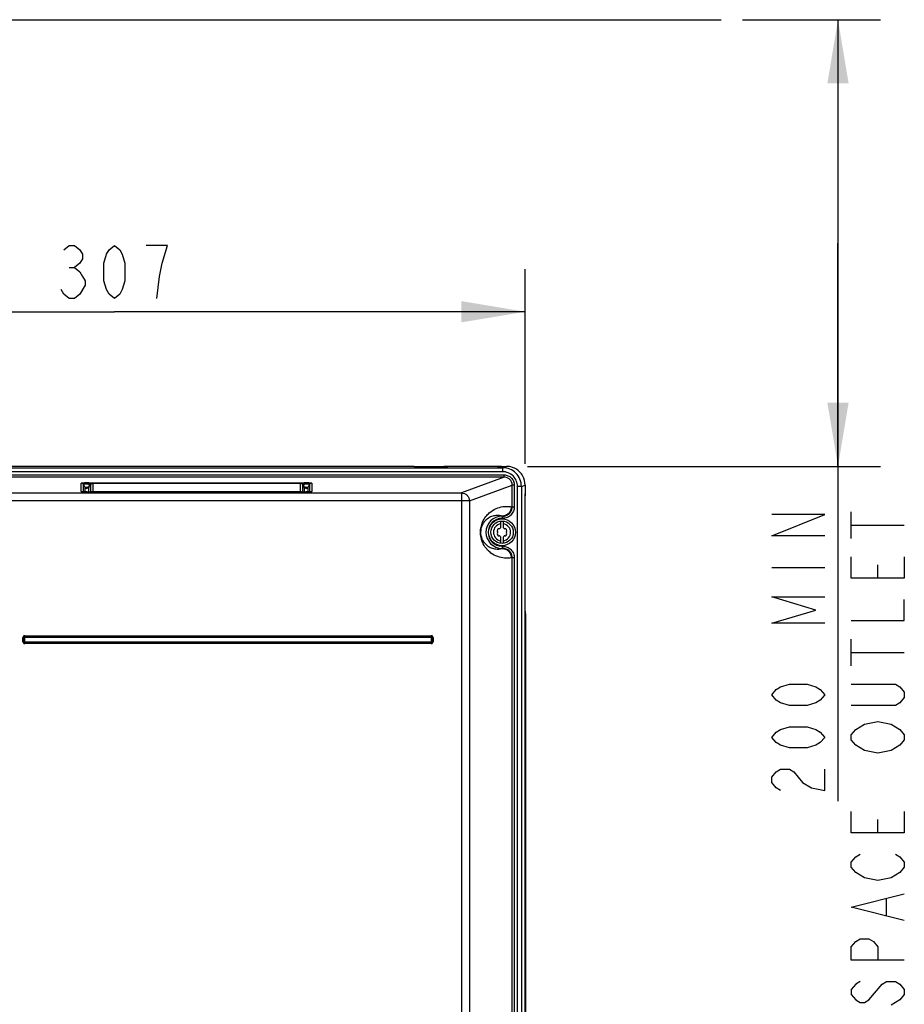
# Model space of a CAD drawing. Header units: inches. Extents: x 0 to 117, y 0 to 83.
# Tile 23 of 86: x 21 to 34, y 49 to 64. Entities that reach past the tile are written whole.
import ezdxf

# ---------------------------------------------------------------- set-up
doc = ezdxf.new("R2010")
doc.units = ezdxf.units.IN
doc.header["$LTSCALE"] = 6.431102
doc.header["$MEASUREMENT"] = 0
doc.layers.get('0').update_dxf_attribs({"linetype": 'CONTINUOUS'})
doc.styles.get("Standard").update_dxf_attribs({"font": 'txt', "width": 0.8})
doc.dimstyles.new('DIMSTYLE_1', dxfattribs={"dimtxt": 0.78125, "dimasz": 0.9375, "dimexe": 0.18, "dimexo": 0.0625, "dimgap": 0.09, "dimtad": 1, "dimdec": 3, "dimzin": 4, "dimdsep": 46, "dimtxsty": 'STANDARD', "dimblk": '_FILLED', "dimblk1": '_FILLED', "dimblk2": '_FILLED', "dimcen": 0.09, "dimadec": 0, "dimazin": 0, "dimtfac": 1, "dimtdec": 3, "dimtofl": 0, "dimtmove": 0, "dimatfit": 3, "dimldrblk": '_FILLED', "dimfxl": 1, "dimtolj": 1, "dimtzin": 4, "dimarcsym": 0})
doc.dimstyles.new('DIMSTYLE_4', dxfattribs={"dimtxt": 0.78125, "dimasz": 0.9375, "dimexe": 0.18, "dimexo": 0.0625, "dimgap": 0.09, "dimtad": 1, "dimdec": 0, "dimzin": 4, "dimdsep": 46, "dimtxsty": 'STANDARD', "dimblk": '_FILLED', "dimblk1": '_FILLED', "dimblk2": '_FILLED', "dimcen": 0.09, "dimadec": 0, "dimazin": 0, "dimtfac": 1, "dimtdec": 0, "dimtofl": 0, "dimtmove": 0, "dimatfit": 3, "dimldrblk": '_FILLED', "dimfxl": 1, "dimtolj": 1, "dimtzin": 4, "dimarcsym": 0})

# ---------------------------------------------------------------- blocks, each defined once
blk = doc.blocks.new('_FILLED')
at = {"color": 0, "linetype": 'BYBLOCK'}
blk.add_solid([(0, 0), (-1, 0.167), (-1, -0.167)], dxfattribs=at)
blk = doc.blocks.new('*D0')
at = {"color": 7, "linetype": 'CONTINUOUS'}
for p, q in [((31.172, 63.733), (32.384, 63.733)), ((32.384, 63.733), (33.204, 63.733)), ((32.579, 63.733), (32.579, 60.444)), ((32.579, 57.155), (32.579, 60.444)), ((32.579, 60.444), (32.579, 52.227)), ((28.008, 57.155), (32.384, 57.155)), ((32.384, 57.155), (33.204, 57.155))]:
    blk.add_line(p, q, dxfattribs=at)
at = {"color": 7, "linetype": 'CONTINUOUS', "xscale": 0.9375, "yscale": 0.9375, "zscale": 0.9375}
for p, rotation in [((32.579, 63.733), 90), ((32.579, 57.155), 270)]:
    blk.add_blockref('_FILLED', p, dxfattribs=dict(at, rotation=rotation))
blk = doc.blocks.new('*D7')
at = {"color": 7, "linetype": 'CONTINUOUS'}
for p, q in [((15.874, 57.193), (15.874, 60.057)), ((27.971, 57.193), (27.971, 60.057)), ((15.874, 59.432), (21.923, 59.432)), ((27.971, 59.432), (21.923, 59.432))]:
    blk.add_line(p, q, dxfattribs=at)
at = {"color": 7, "linetype": 'CONTINUOUS', "xscale": 0.9375, "yscale": 0.9375, "zscale": 0.9375, "rotation": 180}
blk.add_blockref('_FILLED', (15.874, 59.432), dxfattribs=at)
at = {"color": 7, "linetype": 'CONTINUOUS', "xscale": 0.9375, "yscale": 0.9375, "zscale": 0.9375}
blk.add_blockref('_FILLED', (27.971, 59.432), dxfattribs=at)

msp = doc.modelspace()

# ---------------------------------------------------------------- linework, layer by layer
at = {"color": 7, "linetype": 'CONTINUOUS'}
for p, q in [((10.9297, 63.7329), (30.8598, 63.7329)), ((21.2589, 60.0834), (21.337, 60.0834)), ((16.2044, 57.1355), (27.6415, 57.1355)), ((26.3363, 57.1553), (17.5095, 57.1553)), ((26.3363, 57.1553), (26.3532, 57.1553)), ((26.3532, 57.1553), (26.7752, 57.1553)), ((26.7752, 57.1553), (26.7821, 57.1546)), ((26.7784, 57.155), (26.7784, 57.1551)), ((26.7847, 57.1545), (26.7833, 57.1546)), ((26.7862, 57.1544), (26.7847, 57.1545)), ((26.7879, 57.1543), (26.7862, 57.1544)), ((26.7897, 57.1542), (26.7879, 57.1543)), ((26.7917, 57.1541), (26.7897, 57.1542)), ((26.7938, 57.154), (26.7917, 57.1541)), ((26.7973, 57.1539), (26.7938, 57.154)), ((26.8011, 57.1537), (26.7973, 57.1539)), ((26.8052, 57.1536), (26.8011, 57.1537)), ((26.8096, 57.1535), (26.8052, 57.1536)), ((26.8143, 57.1535), (26.8096, 57.1535)), ((26.8193, 57.1534), (26.8143, 57.1535)), ((26.8264, 57.1533), (26.8193, 57.1534)), ((26.8322, 57.1533), (26.8264, 57.1533)), ((26.8322, 57.1533), (26.8322, 57.1533)), ((27.5706, 57.1533), (26.8322, 57.1533)), ((27.5648, 57.1533), (27.5648, 57.1533)), ((27.5766, 57.1534), (27.5706, 57.1533)), ((27.5822, 57.1535), (27.5766, 57.1534)), ((27.5875, 57.1535), (27.5822, 57.1535)), ((27.5925, 57.1537), (27.5875, 57.1535)), ((27.597, 57.1538), (27.5925, 57.1537)), ((27.6001, 57.1539), (27.597, 57.1538)), ((27.6031, 57.154), (27.6001, 57.1539)), ((27.6057, 57.1541), (27.6031, 57.154)), ((27.6082, 57.1542), (27.6057, 57.1541)), ((27.6097, 57.1543), (27.6082, 57.1542)), ((27.6111, 57.1544), (27.6097, 57.1543)), ((27.6124, 57.1545), (27.6111, 57.1544)), ((27.6135, 57.1545), (27.6124, 57.1545)), ((27.6146, 57.1546), (27.6135, 57.1545)), ((27.6156, 57.1547), (27.6146, 57.1546)), ((27.6186, 57.1551), (27.6171, 57.1549)), ((27.6219, 57.1553), (27.6186, 57.1551)), ((27.6219, 57.1553), (27.6955, 57.1553)), ((27.6955, 57.1553), (27.6415, 57.1355)), ((27.6415, 57.0765), (27.6415, 57.1355)), ((16.1838, 57.0288), (27.662, 57.0288)), ((27.662, 56.9973), (16.1838, 56.9973)), ((27.6415, 57.0765), (16.2044, 57.0765)), ((27.662, 56.9973), (27.0332, 56.7648)), ((27.662, 56.9973), (27.662, 57.0288)), ((21.4344, 56.7829), (21.4344, 56.9061)), ((21.4685, 56.7791), (21.4685, 56.8864)), ((21.4685, 56.8864), (21.4899, 56.8483)), ((21.4899, 56.8483), (21.4899, 56.7784)), ((21.5473, 56.9114), (21.5473, 56.8917)), ((21.5473, 56.9114), (24.7197, 56.9114)), ((21.5607, 56.8679), (21.5473, 56.8917)), ((21.5761, 56.8917), (21.5473, 56.8917)), ((21.5487, 56.8477), (21.5488, 56.8479)), ((21.5488, 56.8478), (21.5705, 56.8844)), ((21.5488, 56.7776), (21.5488, 56.8479)), ((21.5702, 56.884), (21.5705, 56.8844)), ((21.5702, 56.884), (21.5702, 56.7776)), ((21.6043, 56.9037), (21.6044, 56.7853)), ((24.6627, 56.9036), (21.6044, 56.9036)), ((24.6628, 56.7776), (24.6627, 56.9036)), ((24.7197, 56.8917), (24.691, 56.8917)), ((24.6966, 56.8844), (24.6969, 56.884)), ((24.6966, 56.8844), (24.7184, 56.8477)), ((24.6969, 56.7776), (24.6969, 56.884)), ((24.7197, 56.8917), (24.7064, 56.8679)), ((24.7183, 56.8479), (24.7183, 56.7776)), ((24.7183, 56.8479), (24.7184, 56.8476)), ((24.7197, 56.8917), (24.7197, 56.9114)), ((24.7772, 56.8483), (24.7986, 56.8864)), ((24.7772, 56.7784), (24.7772, 56.8483)), ((24.7986, 56.8864), (24.7986, 56.7791)), ((24.8327, 56.9061), (24.8327, 56.7829)), ((27.1504, 56.6468), (27.7807, 56.8798)), ((27.7807, 56.5596), (27.7807, 56.8798)), ((27.8119, 56.8798), (27.7807, 56.8798)), ((27.8119, 56.8798), (27.8119, 56.5585)), ((27.8584, 40.498), (27.8584, 56.8609)), ((27.917, 56.8609), (27.8584, 56.8609)), ((27.917, 56.8609), (27.9713, 56.8804)), ((27.917, 56.8609), (27.917, 40.498)), ((27.9713, 56.8804), (27.9713, 56.7465)), ((19.9857, 56.7648), (27.0332, 56.7648)), ((21.4574, 56.7797), (21.4546, 56.7799)), ((21.4605, 56.7795), (21.4574, 56.7797)), ((21.4639, 56.7793), (21.4605, 56.7795)), ((21.4677, 56.7792), (21.4639, 56.7793)), ((21.4719, 56.779), (21.4677, 56.7792)), ((21.4765, 56.7788), (21.4719, 56.779)), ((21.4839, 56.7785), (21.4765, 56.7788)), ((21.4921, 56.7783), (21.4839, 56.7785)), ((21.501, 56.7781), (21.4921, 56.7783)), ((21.5106, 56.778), (21.501, 56.7781)), ((21.5243, 56.7778), (21.5106, 56.778)), ((21.5194, 56.8309), (21.5193, 56.8315)), ((21.5388, 56.7777), (21.5243, 56.7778)), ((21.5534, 56.7776), (21.5388, 56.7777)), ((21.5534, 56.7776), (21.5534, 56.7776)), ((24.7149, 56.7776), (21.5534, 56.7776)), ((21.6043, 56.7853), (21.6043, 56.778)), ((21.6043, 56.7826), (21.6043, 56.778)), ((21.6044, 56.7853), (24.6627, 56.7853)), ((24.7137, 56.7776), (24.7137, 56.7776)), ((24.7317, 56.7777), (24.7149, 56.7776)), ((24.7445, 56.7778), (24.7317, 56.7777)), ((24.7372, 56.8325), (24.7395, 56.8322)), ((24.7566, 56.778), (24.7445, 56.7778)), ((24.7476, 56.8315), (24.7476, 56.831)), ((24.7678, 56.7782), (24.7566, 56.778)), ((24.7756, 56.7783), (24.7678, 56.7782)), ((24.7829, 56.7785), (24.7756, 56.7783)), ((24.7896, 56.7788), (24.7829, 56.7785)), ((24.7956, 56.779), (24.7896, 56.7788)), ((24.7994, 56.7792), (24.7956, 56.779)), ((24.8028, 56.7793), (24.7994, 56.7792)), ((24.8059, 56.7795), (24.8028, 56.7793)), ((24.8088, 56.7797), (24.8059, 56.7795)), ((24.8114, 56.7798), (24.8088, 56.7797)), ((24.8137, 56.78), (24.8114, 56.7798)), ((24.8157, 56.7802), (24.8137, 56.78)), ((27.0332, 56.7648), (27.0332, 30.9715)), ((27.9709, 56.7209), (27.9708, 56.7209)), ((27.9711, 56.7366), (27.9713, 56.7444)), ((27.9713, 56.7445), (27.9712, 56.7505)), ((27.9713, 56.7469), (27.9713, 56.7461)), ((27.9713, 56.7465), (27.9713, 56.7455)), ((27.1504, 56.6468), (19.9938, 56.6468)), ((27.1504, 56.6468), (27.1504, 31)), ((27.7683, 56.5606), (27.7807, 56.5585)), ((27.7683, 56.56), (27.7807, 56.5596)), ((27.7807, 56.5585), (27.8119, 56.5585)), ((27.6316, 56.4228), (27.6316, 56.3896)), ((27.6316, 56.4228), (27.6418, 56.4211)), ((27.6316, 56.4211), (27.6418, 56.4211)), ((27.6418, 56.3896), (27.6418, 56.4211)), ((32.7742, 56.0945), (32.7742, 56.4851)), ((27.6119, 56.2548), (27.6119, 56.3484)), ((27.6418, 56.3896), (27.6316, 56.3896)), ((27.6513, 56.2548), (27.6513, 56.3484)), ((32.7742, 56.2898), (33.5555, 56.2898)), ((27.6119, 56.02), (27.6119, 56.1137)), ((27.6513, 56.02), (27.6513, 56.1137)), ((27.6313, 55.9788), (27.6418, 55.9788)), ((27.6316, 55.9788), (27.6316, 55.9456)), ((27.6418, 55.9473), (27.6418, 55.9788)), ((27.6418, 55.9473), (27.6316, 55.9456)), ((27.6418, 55.9473), (27.6316, 55.9473)), ((27.7807, 55.8088), (27.7683, 55.8084)), ((27.7807, 55.8099), (27.7685, 55.8078)), ((27.8119, 55.8099), (27.7807, 55.8099)), ((27.7807, 49.1186), (27.7807, 55.8088)), ((27.8119, 55.8099), (27.8119, 49.1175)), ((33.1648, 55.5086), (33.1648, 55.7039)), ((31.6023, 55.6648), (32.3836, 55.6648)), ((27.9761, 54.9816), (27.9709, 54.9816)), ((27.974, 54.9816), (27.974, 31.9144)), ((27.9761, 54.9816), (27.9761, 31.9144)), ((20.575, 54.572), (20.575, 54.635)), ((20.5873, 54.635), (20.575, 54.635)), ((20.575, 54.572), (20.6004, 54.572)), ((20.5873, 54.572), (20.5873, 54.635)), ((20.6004, 54.635), (20.5873, 54.635)), ((20.5884, 54.635), (20.5873, 54.635)), ((20.6004, 54.6367), (20.6004, 54.5703)), ((26.5919, 54.6367), (20.6004, 54.6367)), ((20.6004, 54.5703), (26.5919, 54.5703)), ((20.6021, 54.6621), (20.6021, 54.6367)), ((20.6021, 54.6621), (26.5902, 54.6621)), ((20.6021, 54.6498), (26.5902, 54.6498)), ((20.6021, 54.5703), (20.6021, 54.5449)), ((26.5902, 54.5572), (20.6021, 54.5572)), ((26.5902, 54.5449), (20.6021, 54.5449)), ((26.5902, 54.6367), (26.5902, 54.6621)), ((26.5902, 54.5449), (26.5902, 54.5703)), ((26.5919, 54.5703), (26.5919, 54.6367)), ((26.6173, 54.635), (26.5919, 54.635)), ((26.5919, 54.572), (26.6173, 54.572)), ((26.605, 54.635), (26.605, 54.572)), ((26.6173, 54.635), (26.6173, 54.572)), ((32.7742, 54.2195), (32.7742, 54.6101)), ((32.7742, 54.4148), (33.5555, 54.4148)), ((33.1648, 51.7586), (33.1648, 51.9539)), ((33.2951, 50.5476), (33.2951, 50.782)), ((33.4904, 49.2976), (33.3602, 49.2195))]:
    msp.add_line(p, q, dxfattribs=at)
for points in [[(21.1807, 60.3439), (21.2589, 60.409), (21.337, 60.409), (21.4151, 60.3439), (21.4542, 60.2787), (21.4542, 60.2136), (21.4151, 60.1485), (21.337, 60.0834), (21.4151, 60.0183), (21.4542, 59.9532), (21.4932, 59.8881), (21.4932, 59.823), (21.4151, 59.6928)], [(21.9229, 59.6277), (21.8448, 59.6928), (21.8057, 59.7579), (21.7667, 59.8881), (21.7667, 60.1485), (21.8057, 60.2787), (21.8448, 60.3439), (21.9229, 60.409), (22.001, 60.3439), (22.0401, 60.2787), (22.0792, 60.1485), (22.0792, 59.8881), (22.0401, 59.7579), (22.001, 59.6928), (21.9229, 59.6277)], [(22.626, 60.1485), (22.7042, 60.409), (22.3917, 60.409)], [(22.5479, 59.6277), (22.587, 59.9532), (22.626, 60.1485)], [(21.4151, 59.6928), (21.337, 59.6277), (21.2589, 59.6277), (21.1807, 59.6928), (21.1417, 59.7579)], [(26.7833, 57.1546), (26.7821, 57.1547), (26.7815, 57.1547), (26.781, 57.1547), (26.7805, 57.1548), (26.7801, 57.1548), (26.7797, 57.1549), (26.7794, 57.1549), (26.7791, 57.1549), (26.7789, 57.155), (26.7787, 57.155), (26.7785, 57.155), (26.7784, 57.155)], [(27.6171, 57.1549), (27.6168, 57.1548), (27.6164, 57.1548), (27.616, 57.1547), (27.6156, 57.1547)], [(21.5487, 56.8476), (21.5478, 56.8462), (21.5469, 56.845), (21.546, 56.8437), (21.545, 56.8426), (21.544, 56.8415), (21.543, 56.8405), (21.542, 56.8395), (21.5409, 56.8386), (21.5398, 56.8378), (21.5388, 56.837), (21.5377, 56.8363), (21.5366, 56.8357), (21.5356, 56.8351), (21.5346, 56.8346), (21.5336, 56.8342), (21.5327, 56.8338), (21.5318, 56.8334), (21.531, 56.8331), (21.5302, 56.8329), (21.5295, 56.8327), (21.529, 56.8325), (21.5285, 56.8324), (21.5281, 56.8323), (21.5278, 56.8323), (21.5276, 56.8322), (21.5275, 56.8322), (21.5274, 56.8322)], [(24.7367, 56.833), (24.7359, 56.8332), (24.735, 56.8335), (24.734, 56.8339), (24.7331, 56.8344), (24.732, 56.8349), (24.731, 56.8354), (24.7299, 56.8361), (24.7287, 56.8368), (24.7276, 56.8375), (24.7265, 56.8384), (24.7254, 56.8393), (24.7243, 56.8403), (24.7232, 56.8414), (24.7222, 56.8425), (24.7212, 56.8437), (24.7202, 56.8449), (24.7193, 56.8463), (24.7184, 56.8476)], [(21.4546, 56.7799), (21.4523, 56.7801), (21.4512, 56.7802), (21.4502, 56.7803), (21.4493, 56.7804), (21.4485, 56.7804), (21.4478, 56.7805), (21.4472, 56.7806), (21.4466, 56.7807), (21.4462, 56.7807), (21.4458, 56.7808), (21.4457, 56.7808)], [(24.7395, 56.8322), (24.7396, 56.8322), (24.7397, 56.8322), (24.7396, 56.8322), (24.7395, 56.8322), (24.7393, 56.8323), (24.739, 56.8323), (24.7386, 56.8324), (24.738, 56.8326), (24.7374, 56.8327), (24.7367, 56.833)], [(24.8219, 56.7809), (24.8218, 56.7808), (24.8216, 56.7808), (24.8214, 56.7808), (24.8211, 56.7807), (24.8207, 56.7807), (24.8202, 56.7806), (24.8196, 56.7806), (24.819, 56.7805), (24.8183, 56.7804), (24.8175, 56.7803), (24.8167, 56.7803), (24.8157, 56.7802)], [(27.9705, 40.409), (27.9707, 40.4119), (27.9708, 40.4147), (27.9708, 40.4176), (27.9709, 40.4204), (27.9709, 40.4233), (27.9708, 56.7209)], [(27.9709, 56.7209), (27.971, 56.7269), (27.971, 56.7318), (27.9711, 56.7366)], [(32.3836, 56.1336), (31.6023, 56.1336), (32.3836, 56.4461), (31.6023, 56.4461)], [(33.5555, 55.8211), (33.5555, 55.5086), (32.7742, 55.5086), (32.7742, 55.8211)], [(32.3836, 54.8445), (31.6023, 54.8445), (32.2534, 55.0398), (31.6023, 55.2351), (32.3836, 55.2351)], [(32.7742, 54.8836), (33.5555, 54.8836), (33.5555, 55.1961)], [(32.3836, 53.7898), (32.3185, 53.7117), (32.2534, 53.6726), (32.1232, 53.6336), (31.8628, 53.6336), (31.7326, 53.6726), (31.6674, 53.7117), (31.6023, 53.7898), (31.6674, 53.8679), (31.7326, 53.907), (31.8628, 53.9461), (32.1232, 53.9461), (32.2534, 53.907), (32.3185, 53.8679), (32.3836, 53.7898)], [(32.7742, 53.9461), (33.4253, 53.9461), (33.4904, 53.907), (33.5555, 53.8289), (33.5555, 53.7508), (33.4904, 53.6726), (33.4253, 53.6336), (32.7742, 53.6336)], [(32.9695, 52.9695), (32.8393, 53.0476), (32.7742, 53.1258), (32.7742, 53.2039), (32.8393, 53.282), (32.9044, 53.3211), (32.9695, 53.3601), (33.1648, 53.3992), (33.3602, 53.3601), (33.4904, 53.282)], [(32.3836, 53.1648), (32.3185, 53.0867), (32.2534, 53.0476), (32.1232, 53.0086), (31.8628, 53.0086), (31.7326, 53.0476), (31.6674, 53.0867), (31.6023, 53.1648), (31.6674, 53.2429), (31.7326, 53.282), (31.8628, 53.3211), (32.1232, 53.3211), (32.2534, 53.282), (32.3185, 53.2429), (32.3836, 53.1648)], [(33.4904, 53.282), (33.5555, 53.2039), (33.5555, 53.1258), (33.4904, 53.0476)], [(33.4904, 53.0476), (33.3602, 52.9695), (33.1648, 52.9304), (32.9695, 52.9695)], [(31.7326, 52.3836), (31.6674, 52.4226), (31.6023, 52.5008), (31.6023, 52.5789), (31.6674, 52.657), (31.7326, 52.6961), (31.8628, 52.6961), (31.9279, 52.657)], [(31.9279, 52.657), (32.0581, 52.5008), (32.1883, 52.4226), (32.3836, 52.3836), (32.3836, 52.6961)], [(33.5555, 52.0711), (33.5555, 51.7586), (32.7742, 51.7586), (32.7742, 52.0711)], [(32.9695, 51.0945), (32.8393, 51.1726), (32.7742, 51.2508), (32.7742, 51.3289), (32.8393, 51.407), (32.9044, 51.4461)], [(33.4253, 51.4461), (33.4904, 51.407), (33.5555, 51.3289), (33.5555, 51.2508), (33.4904, 51.1726), (33.3602, 51.0945)], [(33.3602, 51.0945), (33.1648, 51.0554), (32.9695, 51.0945)], [(33.5555, 50.4695), (32.7742, 50.6648), (33.5555, 50.8601)], [(33.5555, 49.8836), (32.7742, 49.8836), (32.7742, 50.0789), (32.8393, 50.157), (32.9044, 50.1961), (33.0346, 50.1961), (33.0997, 50.157), (33.1648, 50.0789), (33.1648, 49.8836)], [(32.9044, 49.5711), (32.8393, 49.532), (32.7742, 49.4539), (32.7742, 49.3758), (32.8393, 49.2976), (32.9044, 49.2586), (32.9695, 49.2586), (33.0346, 49.2976)], [(33.0346, 49.2976), (33.2299, 49.532), (33.2951, 49.5711), (33.4253, 49.5711), (33.4904, 49.532), (33.5555, 49.4539), (33.5555, 49.3758), (33.4904, 49.2976)]]:
    msp.add_lwpolyline(points, dxfattribs=at)
for radius in [0.1969, 0.1654]:
    msp.add_circle((27.6316, 56.1842), radius, dxfattribs=at)
for centre, radius, start, end in [((26.7752, 57.137), 0.0183, 79.88579, 90.08414), ((26.7997, 57.3891), 0.2351, 265.68686, 266.85681), ((27.6952, 56.8759), 0.2794, 71.4163, 89.93153), ((27.6954, 56.8772), 0.2781, 71.37242, 89.9758), ((27.696, 56.8798), 0.2754, 43.71911, 71.31486), ((27.6961, 56.88), 0.2752, 43.70693, 71.32578), ((27.6955, 56.8795), 0.276, 28.97107, 43.70273), ((27.6963, 56.8801), 0.275, 0.06272, 28.94035), ((21.4344, 56.8667), 0.0394, 30.05848, 90.01816), ((21.5195, 56.8653), 0.0339, 209.87318, 269.76919), ((21.5196, 56.8647), 0.0337, 303.51153, 312.42932), ((21.4811, 57.5026), 0.6579, 275.10665, 275.93123), ((21.5194, 56.8649), 0.034, 312.44079, 323.99979), ((21.5198, 56.8647), 0.0336, 323.98944, 329.93385), ((21.6041, 56.8644), 0.0391, 143.00896, 149.92855), ((21.6043, 56.8643), 0.0394, 89.78627, 149.35341), ((21.6046, 56.864), 0.0398, 136.34994, 143.01799), ((24.6628, 56.8643), 0.0394, 30.05875, 90.0956), ((24.786, 57.4954), 0.6507, 264.0083, 264.77141), ((24.7473, 56.8647), 0.0336, 210.06718, 216.14887), ((24.7477, 56.8649), 0.034, 216.13782, 227.8614), ((24.7475, 56.8647), 0.0337, 227.87339, 236.93607), ((24.7476, 56.8653), 0.0339, 270.06954, 330.12749), ((24.8327, 56.8667), 0.0394, 89.98185, 149.94152), ((28.8483, 56.7206), 0.8775, 179.22518, 179.98237), ((28.3076, 56.7283), 0.3368, 177.9002, 179.28523), ((28.3542, 56.7259), 0.3834, 177.07782, 177.80546), ((27.6329, 56.5609), 0.1355, 359.60526, 359.87287), ((27.6316, 56.1842), 0.2369, 90, 270), ((27.6316, 56.1842), 0.2054, 90, 269.91333), ((27.6316, 56.1842), 0.126, 98.98932, 261.01068), ((27.6316, 56.1842), 0.126, 278.98932, 81.01068), ((27.5874, 56.2097), 0.0278, 79.87712, 220.19102), ((27.5874, 56.1587), 0.0278, 139.87752, 279.99693), ((27.5572, 56.1842), 0.0118, 319.87617, 39.95801), ((27.5944, 56.1198), 0.0118, 19.87643, 100.41818), ((27.5944, 56.2486), 0.0118, 259.87712, 340.1497), ((27.6316, 56.2352), 0.0278, 135.18239, 160.11146), ((27.6316, 56.1332), 0.0278, 199.87741, 224.81761), ((27.6316, 56.2352), 0.0278, 19.87741, 44.81761), ((27.6316, 56.1332), 0.0278, 315.18239, 340.11146), ((27.6688, 56.2486), 0.0118, 199.87643, 280.41818), ((27.6688, 56.1198), 0.0118, 79.87904, 160.1497), ((27.6757, 56.2097), 0.0278, 319.87752, 99.99693), ((27.6757, 56.1587), 0.0278, 259.87732, 40.19102), ((27.706, 56.1842), 0.0118, 139.87617, 219.95798), ((27.5803, 54.9815), 0.3937, 0.00134, 7.11218), ((27.5818, 54.9815), 0.3942, 0.00668, 9.22243), ((20.6021, 54.635), 0.0271, 90, 180), ((20.6085, 54.6338), 0.0335, 175.65641, 177.90444), ((20.6084, 54.5732), 0.0335, 182.08519, 184.333), ((20.6021, 54.572), 0.0271, 180, 270), ((20.6021, 54.635), 0.0148, 90, 180), ((20.6021, 54.572), 0.0148, 180, 270), ((20.6033, 54.6286), 0.0335, 92.08519, 94.333), ((20.6033, 54.5784), 0.0335, 265.65641, 267.90444), ((26.589, 54.6286), 0.0335, 85.65641, 87.90444), ((26.5902, 54.635), 0.0271, 0, 90), ((26.5902, 54.635), 0.0148, 0, 90), ((26.5902, 54.572), 0.0271, 270, 0), ((26.5902, 54.572), 0.0148, 270, 0), ((26.589, 54.5784), 0.0335, 272.08519, 274.333), ((26.5838, 54.6338), 0.0335, 2.08519, 4.333), ((26.5838, 54.5732), 0.0335, 355.65641, 357.90444)]:
    msp.add_arc(centre, radius, start, end, dxfattribs=at)
for points, knots in [([(26.7868, 57.1543), (26.7899, 57.1541), (26.805, 57.1535), (26.8202, 57.1533), (26.8322, 57.1533)], [0, 0, 0, 0, 0.2041671, 1, 1, 1, 1]), ([(27.5648, 57.1533), (27.5691, 57.1533), (27.5842, 57.1534), (27.5993, 57.1537), (27.6102, 57.1543)], [0, 0, 0, 0, 0.2817656, 1, 1, 1, 1]), ([(27.6102, 57.1543), (27.6114, 57.1543), (27.6154, 57.1546), (27.6193, 57.1549), (27.6219, 57.1553)], [0, 0, 0, 0, 0.3258743, 1, 1, 1, 1]), ([(27.917, 56.8609), (27.917, 56.8967), (27.9026, 56.969), (27.8411, 57.0602), (27.7495, 57.1212), (27.6772, 57.1354), (27.6415, 57.1355)], [0, 0, 0, 0, 0.2500468, 0.5000297, 0.7499934, 1, 1, 1, 1]), ([(27.8584, 56.8609), (27.8584, 56.889), (27.8471, 56.9459), (27.7986, 57.0176), (27.7265, 57.0654), (27.6696, 57.0765), (27.6415, 57.0765)], [0, 0, 0, 0, 0.2499593, 0.499962, 0.749987, 1, 1, 1, 1]), ([(27.662, 57.0288), (27.6815, 57.0288), (27.7208, 57.0212), (27.7706, 56.9881), (27.8041, 56.9386), (27.8119, 56.8993), (27.8119, 56.8798)], [0, 0, 0, 0, 0.2499439, 0.5000266, 0.7500914, 1, 1, 1, 1]), ([(27.7807, 56.8798), (27.7807, 56.8952), (27.7745, 56.9263), (27.748, 56.9654), (27.7085, 56.9914), (27.6774, 56.9973), (27.662, 56.9973)], [0, 0, 0, 0, 0.2499969, 0.4999937, 0.7500162, 1, 1, 1, 1]), ([(21.5473, 56.9114), (21.5325, 56.9114), (21.5109, 56.9112), (21.4836, 56.9106), (21.4664, 56.91), (21.453, 56.9092), (21.4427, 56.9084), (21.4379, 56.9075), (21.4344, 56.9068), (21.4344, 56.9061)], [0, 0, 0, 0, 0.3923939, 0.5704427, 0.7242421, 0.8458765, 0.9320211, 0.9819844, 1, 1, 1, 1]), ([(21.5473, 56.8917), (21.5366, 56.8931), (21.5209, 56.8941), (21.5009, 56.894), (21.4887, 56.8934), (21.479, 56.8926), (21.4727, 56.8914), (21.4682, 56.8897), (21.4682, 56.8872), (21.4685, 56.8864)], [0, 0, 0, 0, 0.3951105, 0.5744172, 0.7273129, 0.8453185, 0.9248677, 0.9687107, 1, 1, 1, 1]), ([(21.5396, 56.8473), (21.5331, 56.8467), (21.5216, 56.8459), (21.5063, 56.8454), (21.4966, 56.8462), (21.491, 56.8471), (21.4899, 56.8483)], [0, 0, 0, 0, 0.3898727, 0.6965341, 0.901081, 1, 1, 1, 1]), ([(24.8327, 56.9061), (24.8327, 56.9068), (24.8291, 56.9075), (24.8244, 56.9084), (24.8141, 56.9092), (24.8007, 56.91), (24.7835, 56.9106), (24.7561, 56.9112), (24.7346, 56.9114), (24.7197, 56.9114)], [0, 0, 0, 0, 0.0180847, 0.0681725, 0.1540688, 0.2758961, 0.429665, 0.6076484, 1, 1, 1, 1]), ([(24.7986, 56.8864), (24.7989, 56.8872), (24.7989, 56.8897), (24.7944, 56.8914), (24.7882, 56.8925), (24.7785, 56.8934), (24.7662, 56.894), (24.7517, 56.8941), (24.736, 56.8934), (24.7252, 56.8924), (24.7198, 56.8917)], [0, 0, 0, 0, 0.0313351, 0.075081, 0.1544417, 0.2722001, 0.4250927, 0.6044073, 0.7999119, 1, 1, 1, 1]), ([(24.7772, 56.8483), (24.7761, 56.8471), (24.7704, 56.8462), (24.7605, 56.8454), (24.745, 56.846), (24.7333, 56.8468), (24.7267, 56.8474)], [0, 0, 0, 0, 0.0988114, 0.3035276, 0.6104826, 1, 1, 1, 1]), ([(21.4344, 56.7829), (21.4344, 56.7825), (21.4361, 56.7819), (21.4387, 56.7813), (21.4438, 56.7806), (21.4477, 56.7803), (21.45, 56.7801)], [0, 0, 0, 0, 0.0731378, 0.2564685, 0.5636508, 1, 1, 1, 1]), ([(21.45, 56.7801), (21.4647, 56.779), (21.4992, 56.7779), (21.5336, 56.7776), (21.5534, 56.7776)], [0, 0, 0, 0, 0.4262971, 1, 1, 1, 1]), ([(21.53, 56.8329), (21.5285, 56.8328), (21.5259, 56.8326), (21.5224, 56.8323), (21.5207, 56.8319), (21.5193, 56.8317), (21.5193, 56.8315)], [0, 0, 0, 0, 0.4164853, 0.7280116, 0.924635, 1, 1, 1, 1]), ([(21.5286, 56.8325), (21.5272, 56.8324), (21.5249, 56.8322), (21.5219, 56.8318), (21.5204, 56.8315), (21.5194, 56.8312), (21.5194, 56.8309)], [0, 0, 0, 0, 0.4433317, 0.7504536, 0.9303537, 1, 1, 1, 1]), ([(21.6043, 56.7853), (21.6041, 56.785), (21.6043, 56.784), (21.6043, 56.7832), (21.6043, 56.7826)], [0, 0, 0, 0, 0.3306434, 1, 1, 1, 1]), ([(24.7137, 56.7776), (24.7336, 56.7776), (24.7683, 56.778), (24.8029, 56.779), (24.8176, 56.7802)], [0, 0, 0, 0, 0.5753963, 1, 1, 1, 1]), ([(24.7475, 56.8315), (24.7475, 56.8317), (24.7462, 56.8319), (24.7445, 56.8323), (24.7411, 56.8326), (24.7386, 56.8328), (24.7371, 56.8329)], [0, 0, 0, 0, 0.0739929, 0.2675572, 0.578418, 1, 1, 1, 1]), ([(24.7475, 56.8315), (24.747, 56.8316), (24.744, 56.8321), (24.7409, 56.8323), (24.7383, 56.8325)], [0, 0, 0, 0, 0.1574027, 1, 1, 1, 1]), ([(24.8176, 56.7802), (24.8198, 56.7803), (24.8236, 56.7807), (24.8285, 56.7813), (24.831, 56.7819), (24.8327, 56.7825), (24.8327, 56.7829)], [0, 0, 0, 0, 0.436244, 0.74322, 0.9264695, 1, 1, 1, 1]), ([(27.0332, 56.7648), (27.0484, 56.7647), (27.0792, 56.7584), (27.118, 56.7321), (27.1441, 56.693), (27.1504, 56.6621), (27.1504, 56.6468)], [0, 0, 0, 0, 0.2490727, 0.4989521, 0.749444, 1, 1, 1, 1]), ([(27.7683, 55.8084), (27.7518, 55.8056), (27.7185, 55.8012), (27.6508, 55.8033), (27.5633, 55.8221), (27.4792, 55.8675), (27.4138, 55.9254), (27.357, 55.9997), (27.3118, 56.1148), (27.3123, 56.2381), (27.3454, 56.3416), (27.3876, 56.4126), (27.4534, 56.4823), (27.5376, 56.5359), (27.6097, 56.5567), (27.644, 56.5618)], [0, 0, 0, 0, 0.0414975, 0.0827256, 0.1670987, 0.2604881, 0.3152696, 0.3823057, 0.4899607, 0.6149713, 0.6782719, 0.7572592, 0.8168109, 0.914247, 1, 1, 1, 1]), ([(27.7683, 56.56), (27.7682, 56.5422), (27.7609, 56.5062), (27.7305, 56.4607), (27.6852, 56.4301), (27.6493, 56.4229), (27.6316, 56.4228)], [0, 0, 0, 0, 0.2507361, 0.5010724, 0.7508599, 1, 1, 1, 1]), ([(27.6418, 56.4211), (27.6598, 56.4211), (27.6961, 56.4281), (27.7423, 56.4585), (27.7734, 56.5042), (27.7807, 56.5406), (27.7807, 56.5585)], [0, 0, 0, 0, 0.2499759, 0.4999912, 0.7499985, 1, 1, 1, 1]), ([(27.8119, 56.5585), (27.8121, 56.5364), (27.803, 56.4918), (27.765, 56.4357), (27.7084, 56.3983), (27.6639, 56.3895), (27.6418, 56.3896)], [0, 0, 0, 0, 0.2499011, 0.4999531, 0.750045, 1, 1, 1, 1]), ([(27.644, 56.5618), (27.6748, 56.5664), (27.7169, 56.568), (27.7581, 56.5619), (27.7683, 56.56)], [0, 0, 0, 0, 0.7481463, 1, 1, 1, 1]), ([(27.6316, 56.4228), (27.6124, 56.428), (27.572, 56.4338), (27.5088, 56.4278), (27.442, 56.4033), (27.3866, 56.3613), (27.3386, 56.2975), (27.3098, 56.2133), (27.318, 56.1287), (27.3443, 56.0656), (27.3795, 56.014), (27.4353, 55.9687), (27.4833, 55.9497), (27.5055, 55.9443)], [0, 0, 0, 0, 0.0759454, 0.1545443, 0.2407592, 0.3453031, 0.4155797, 0.5443504, 0.6756701, 0.7303113, 0.8052019, 0.912682, 1, 1, 1, 1]), ([(27.6418, 55.9788), (27.6639, 55.9789), (27.7084, 55.9701), (27.765, 55.9327), (27.803, 55.8766), (27.8121, 55.832), (27.8119, 55.8099)], [0, 0, 0, 0, 0.2499467, 0.5000329, 0.7500914, 1, 1, 1, 1]), ([(27.5055, 55.9443), (27.5161, 55.9416), (27.5578, 55.9342), (27.6014, 55.9374), (27.6316, 55.9456)], [0, 0, 0, 0, 0.2600815, 1, 1, 1, 1]), ([(27.6316, 55.9456), (27.6494, 55.9456), (27.6853, 55.9383), (27.7307, 55.9076), (27.7611, 55.8618), (27.7683, 55.8257), (27.7683, 55.8078)], [0, 0, 0, 0, 0.2490376, 0.4986852, 0.7491657, 1, 1, 1, 1]), ([(27.7807, 55.8099), (27.7807, 55.8279), (27.7734, 55.8642), (27.7423, 55.9099), (27.6961, 55.9403), (27.6598, 55.9474), (27.6418, 55.9473)], [0, 0, 0, 0, 0.2499798, 0.499972, 0.7499995, 1, 1, 1, 1]), ([(20.6007, 54.662), (20.5943, 54.6615), (20.5809, 54.6562), (20.5756, 54.6428), (20.5751, 54.6363)], [0, 0, 0, 0, 0.5000011, 1, 1, 1, 1]), ([(20.5751, 54.5707), (20.5756, 54.5642), (20.5809, 54.5508), (20.5943, 54.5455), (20.6007, 54.545)], [0, 0, 0, 0, 0.5000011, 1, 1, 1, 1]), ([(20.5955, 54.635), (20.5949, 54.6348), (20.5925, 54.6347), (20.5901, 54.6351), (20.5884, 54.635)], [0, 0, 0, 0, 0.2749416, 1, 1, 1, 1]), ([(26.6172, 54.6363), (26.6167, 54.6428), (26.6114, 54.6562), (26.598, 54.6615), (26.5916, 54.662)], [0, 0, 0, 0, 0.5000011, 1, 1, 1, 1]), ([(26.5916, 54.545), (26.598, 54.5455), (26.6114, 54.5508), (26.6167, 54.5642), (26.6172, 54.5707)], [0, 0, 0, 0, 0.5000011, 1, 1, 1, 1])]:
    msp.add_open_spline(points, degree=3, knots=knots, dxfattribs=at)
for points in [[(21.6044, 56.9036), (21.594, 56.9037), (21.583, 56.8989), (21.5758, 56.8915)], [(21.4344, 56.7829), (21.439, 56.7829), (21.4436, 56.7821), (21.4478, 56.7805)], [(21.5382, 56.8366), (21.5328, 56.833), (21.5259, 56.8309), (21.5194, 56.831)], [(21.581, 56.7777), (21.5876, 56.7825), (21.5962, 56.7853), (21.6044, 56.7853)], [(24.6627, 56.7853), (24.6709, 56.7853), (24.6795, 56.7825), (24.6861, 56.7777)], [(24.7476, 56.831), (24.7412, 56.831), (24.7345, 56.8329), (24.7291, 56.8364)], [(24.8193, 56.7805), (24.8236, 56.7821), (24.8282, 56.7829), (24.8327, 56.7829)], [(20.6006, 54.6365), (20.5989, 54.6369), (20.5972, 54.6355), (20.5955, 54.635)]]:
    msp.add_open_spline(points, degree=3, dxfattribs=at)

# ---------------------------------------------------------------- dimensions: what is measured, and where the dimension line sits
dim = msp.add_linear_dim(base=(32.5789, 57.1553), p1=(31.1723, 63.7329), p2=(28.008, 57.1553), angle=270, text='200 MIN\\PAIR SPACE OUTLET', dimstyle='DIMSTYLE_1', dxfattribs=at)
dim.commit()
dim.dimension.update_dxf_attribs({"geometry": '*D0', "text_midpoint": (32.3836, 52.2273), "dimtype": 160})
dim = msp.add_linear_dim(base=(27.9713, 59.4324), p1=(15.8745, 57.1929), p2=(27.9713, 57.1929), dimstyle='DIMSTYLE_4', dxfattribs=at)
dim.commit()
dim.dimension.update_dxf_attribs({"geometry": '*D7', "text_midpoint": (20.9854, 59.6277), "dimtype": 160})

doc.saveas('drawing.dxf')
